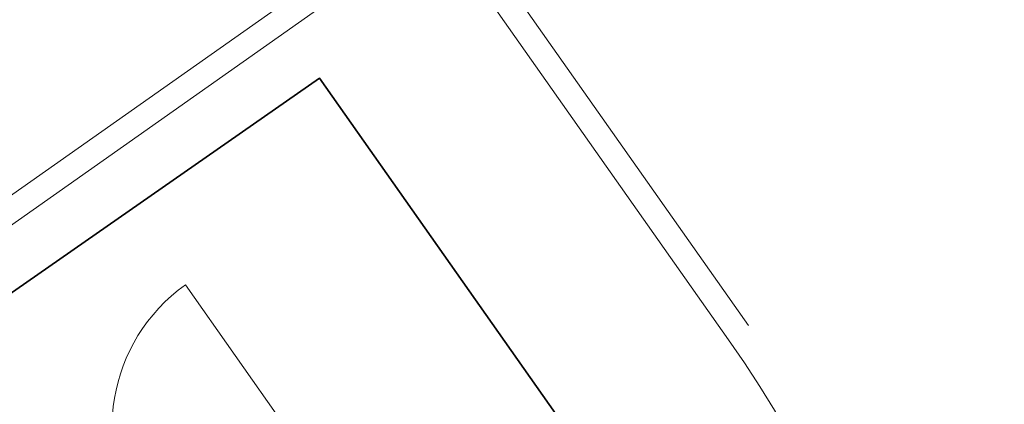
# Model space of a CAD drawing. Header units: metres. Extents: x 150385 to 171486, y 478588 to 485023.
# Tile 137 of 256: x 151120.43 to 151125.28, y 483969.37 to 483971.26. Entities that reach past the tile are written whole.
import ezdxf
from ezdxf.lldxf.tags import DXFTag

# ---------------------------------------------------------------- set-up
doc = ezdxf.new("R2010")
doc.units = ezdxf.units.M
doc.linetypes.add('KAD', pattern=[12, 5, -1, 2, -1, 2, -1])
doc.linetypes.add('VH-GELEIDEBAND', pattern=[6, 2, -2, 0, -2])
doc.layers.add('B-WE-KG-GRENS_PERCEEL-GV', color=150, linetype='KG-PERCEEL', lineweight=30, true_color=0x007fff)
doc.layers.add('N-OI-KL-ET_TRAFO-S', color=1, linetype='Continuous', lineweight=35, true_color=0xff0000)
for name, color, linetype, lineweight in [('N-WE-VH-KANTOPSLUITING_ACHTERKANTBAND-G', 7, 'Continuous', 5), ('N-WE-VH-KANTOPSLUITING_GELEIDEBAND-ANTRACIET_40_120X250-G', 7, 'VH-GELEIDEBAND', 35), ('N-XX-KG-GRENS_PERCEEL_TRAFO-G', 252, 'KAD', 15)]:
    doc.layers.add(name, color=color, linetype=linetype, lineweight=lineweight)
doc.styles.get("Standard").update_dxf_attribs({"font": 'NLCS-ISO.ttf'})
tags = doc.linetypes.add('KG-PERCEEL', pattern='A,5.5,-2,["P",Standard,S=1.8,R=0,X=-0.5,Y=-0.9],-2,5.5,-2,[5,NLCS.shx,S=0.75,R=0,X=0,Y=0],-2', length=19).pattern_tags.tags
tags[6] = DXFTag(74, 10)

# ---------------------------------------------------------------- blocks, each defined once
blk = doc.blocks.new('Trafohuisje 20H')
at = {"true_color": 0x636466}
h = blk.add_hatch(dxfattribs=at)
h.set_pattern_fill('PREFB', color=251, scale=0.004, style=0)
h.set_pattern_definition([(45, (12.85181048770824, 3.228714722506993), (-0.05430580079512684, 0.05430580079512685), []), (17.00000000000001, (12.85181048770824, 3.228714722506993), (0.02062996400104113, 0.06386208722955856), [0, -0.06528, -0.03696, 0, -0.05376]), (47.99999999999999, (12.85181048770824, 3.228714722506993), (-0.01473246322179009, 0.06493746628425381), [0, -0.06463999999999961, 0, -0.06591999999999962, 0, -0.05311999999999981]), (71, (12.85181048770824, 3.228714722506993), (-0.03832926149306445, 0.05381045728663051), [0, -0.06399999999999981, 0, -0.3839999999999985, -0.05263999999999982])])
edge = h.paths.add_edge_path(flags=16)
edge.add_spline(control_points=[(-0.8404422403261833, 0.7641191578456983), (-0.8404422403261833, 0.7643806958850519), (-0.8404010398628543, 0.7649046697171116), (-0.8402171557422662, 0.7656705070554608), (-0.839915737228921, 0.766398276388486), (-0.8395042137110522, 0.767069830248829), (-0.8389927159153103, 0.7676687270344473), (-0.8383938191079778, 0.7681802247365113), (-0.8377222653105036, 0.7685917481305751), (-0.8369944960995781, 0.7688931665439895), (-0.8362286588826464, 0.769077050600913), (-0.8357046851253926, 0.7691182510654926), (-0.8354431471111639, 0.7691182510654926)], knot_values=[0, 0, 0, 0, 0.784614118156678, 1.569134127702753, 2.353574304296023, 3.137956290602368, 3.922307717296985, 4.706659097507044, 5.491040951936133, 6.275480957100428, 7.060000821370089, 7.84461486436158, 7.84461486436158, 7.84461486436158, 7.84461486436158], degree=3, periodic=0)
edge.add_spline(control_points=[(-0.8354431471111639, 0.7691182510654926), (-0.8357046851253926, 0.7691182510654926), (-0.8362286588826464, 0.769077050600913), (-0.8369944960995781, 0.7688931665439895), (-0.8377222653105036, 0.7685917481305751), (-0.8383938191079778, 0.7681802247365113), (-0.8389927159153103, 0.7676687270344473), (-0.8395042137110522, 0.767069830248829), (-0.839915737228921, 0.766398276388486), (-0.8402171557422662, 0.7656705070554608), (-0.8404010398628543, 0.7649046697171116), (-0.8404422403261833, 0.7643806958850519), (-0.8404422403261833, 0.7641191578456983)], knot_values=[0, 0, 0, 0, 0.7846140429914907, 1.569133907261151, 2.353573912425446, 3.137955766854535, 3.922307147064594, 4.706658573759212, 5.491040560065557, 6.275480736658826, 7.060000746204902, 7.84461486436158, 7.84461486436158, 7.84461486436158, 7.84461486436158], degree=3, periodic=0)
edge = h.paths.add_edge_path(flags=0)
edge.add_spline(control_points=[(-0.8404422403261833, 0.7641191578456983), (-0.8404422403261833, 0.7643806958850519), (-0.8404010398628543, 0.7649046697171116), (-0.8402171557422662, 0.7656705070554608), (-0.839915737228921, 0.766398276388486), (-0.8395042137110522, 0.767069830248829), (-0.8389927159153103, 0.7676687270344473), (-0.8383938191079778, 0.7681802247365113), (-0.8377222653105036, 0.7685917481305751), (-0.8369944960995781, 0.7688931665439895), (-0.8362286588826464, 0.769077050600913), (-0.8357046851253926, 0.7691182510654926), (-0.8354431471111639, 0.7691182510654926)], knot_values=[0, 0, 0, 0, 0.784614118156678, 1.569134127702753, 2.353574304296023, 3.137956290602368, 3.922307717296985, 4.706659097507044, 5.491040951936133, 6.275480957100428, 7.060000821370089, 7.84461486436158, 7.84461486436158, 7.84461486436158, 7.84461486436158], degree=3, periodic=0)
edge.add_spline(control_points=[(-0.8404422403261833, 0.7641191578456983), (-0.8404422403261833, 0.7643806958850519), (-0.8404010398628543, 0.7649046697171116), (-0.8402171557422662, 0.7656705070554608), (-0.839915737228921, 0.766398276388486), (-0.8395042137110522, 0.767069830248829), (-0.8389927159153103, 0.7676687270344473), (-0.8383938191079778, 0.7681802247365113), (-0.8377222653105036, 0.7685917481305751), (-0.8369944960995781, 0.7688931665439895), (-0.8362286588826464, 0.769077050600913), (-0.8357046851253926, 0.7691182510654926), (-0.8354431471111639, 0.7691182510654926)], knot_values=[0, 0, 0, 0, 0.784614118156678, 1.569134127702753, 2.353574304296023, 3.137956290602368, 3.922307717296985, 4.706659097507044, 5.491040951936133, 6.275480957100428, 7.060000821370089, 7.84461486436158, 7.84461486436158, 7.84461486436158, 7.84461486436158], degree=3, periodic=0)
edge = h.paths.add_edge_path(flags=0)
edge.add_spline(control_points=[(-0.8404422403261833, 0.7641191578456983), (-0.8404422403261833, 0.7643806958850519), (-0.8404010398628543, 0.7649046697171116), (-0.8402171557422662, 0.7656705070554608), (-0.839915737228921, 0.766398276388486), (-0.8395042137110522, 0.767069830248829), (-0.8389927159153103, 0.7676687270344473), (-0.8383938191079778, 0.7681802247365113), (-0.8377222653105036, 0.7685917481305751), (-0.8369944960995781, 0.7688931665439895), (-0.8362286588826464, 0.769077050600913), (-0.8357046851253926, 0.7691182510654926), (-0.8354431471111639, 0.7691182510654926)], knot_values=[0, 0, 0, 0, 0.784614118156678, 1.569134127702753, 2.353574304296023, 3.137956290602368, 3.922307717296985, 4.706659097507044, 5.491040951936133, 6.275480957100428, 7.060000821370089, 7.84461486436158, 7.84461486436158, 7.84461486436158, 7.84461486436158], degree=3, periodic=0)
edge.add_spline(control_points=[(-0.8404422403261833, 0.7641191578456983), (-0.8404422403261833, 0.7643806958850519), (-0.8404010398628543, 0.7649046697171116), (-0.8402171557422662, 0.7656705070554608), (-0.839915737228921, 0.766398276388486), (-0.8395042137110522, 0.767069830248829), (-0.8389927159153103, 0.7676687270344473), (-0.8383938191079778, 0.7681802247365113), (-0.8377222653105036, 0.7685917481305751), (-0.8369944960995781, 0.7688931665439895), (-0.8362286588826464, 0.769077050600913), (-0.8357046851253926, 0.7691182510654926), (-0.8354431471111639, 0.7691182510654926)], knot_values=[0, 0, 0, 0, 0.784614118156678, 1.569134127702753, 2.353574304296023, 3.137956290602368, 3.922307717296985, 4.706659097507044, 5.491040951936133, 6.275480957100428, 7.060000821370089, 7.84461486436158, 7.84461486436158, 7.84461486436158, 7.84461486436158], degree=3, periodic=0)
edge = h.paths.add_edge_path(flags=16)
edge.add_spline(control_points=[(-0.8354431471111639, 0.8810230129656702), (-0.8357046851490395, 0.8810230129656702), (-0.8362286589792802, 0.8810642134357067), (-0.8369944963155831, 0.8812480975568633), (-0.8377222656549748, 0.8815495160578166), (-0.8383938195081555, 0.8819610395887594), (-0.8389927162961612, 0.8824725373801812), (-0.8395042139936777, 0.8830714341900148), (-0.8399157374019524, 0.883742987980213), (-0.8402171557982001, 0.8844707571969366), (-0.840401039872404, 0.885236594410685), (-0.8404422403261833, 0.8857605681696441), (-0.8404422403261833, 0.8860221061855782)], knot_values=[0, 0, 0, 0, 0.7846141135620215, 1.569134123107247, 2.353574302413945, 3.13795628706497, 3.92230771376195, 4.706659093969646, 5.491040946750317, 6.275480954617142, 7.0600008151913, 7.844614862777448, 7.844614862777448, 7.844614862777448, 7.844614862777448], degree=3, periodic=0)
edge.add_spline(control_points=[(-0.8404422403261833, 0.8860221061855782), (-0.8404422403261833, 0.8857605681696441), (-0.840401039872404, 0.885236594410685), (-0.8402171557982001, 0.8844707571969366), (-0.8399157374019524, 0.883742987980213), (-0.8395042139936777, 0.8830714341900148), (-0.8389927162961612, 0.8824725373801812), (-0.8383938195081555, 0.8819610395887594), (-0.8377222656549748, 0.8815495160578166), (-0.8369944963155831, 0.8812480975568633), (-0.8362286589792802, 0.8810642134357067), (-0.8357046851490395, 0.8810230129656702), (-0.8354431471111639, 0.8810230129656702)], knot_values=[0, 0, 0, 0, 0.7846140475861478, 1.569133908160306, 2.353573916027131, 3.137955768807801, 3.922307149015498, 4.706658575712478, 5.491040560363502, 6.275480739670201, 7.060000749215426, 7.844614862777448, 7.844614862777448, 7.844614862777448, 7.844614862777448], degree=3, periodic=0)
edge = h.paths.add_edge_path(flags=16)
edge.add_spline(control_points=[(-0.8404422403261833, 1.144119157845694), (-0.8404422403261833, 1.144380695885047), (-0.8404010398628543, 1.144904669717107), (-0.8402171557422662, 1.145670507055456), (-0.839915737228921, 1.146398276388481), (-0.8395042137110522, 1.147069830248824), (-0.8389927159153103, 1.147668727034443), (-0.8383938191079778, 1.148180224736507), (-0.8377222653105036, 1.148591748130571), (-0.8369944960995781, 1.148893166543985), (-0.8362286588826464, 1.149077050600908), (-0.8357046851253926, 1.149118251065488), (-0.8354431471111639, 1.149118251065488)], knot_values=[0, 0, 0, 0, 0.784614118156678, 1.569134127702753, 2.353574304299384, 3.137956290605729, 3.92230771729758, 4.706659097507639, 5.491040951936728, 6.27548095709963, 7.060000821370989, 7.844614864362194, 7.844614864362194, 7.844614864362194, 7.844614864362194], degree=3, periodic=0)
edge.add_spline(control_points=[(-0.8354431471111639, 1.149118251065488), (-0.8357046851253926, 1.149118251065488), (-0.8362286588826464, 1.149077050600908), (-0.8369944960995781, 1.148893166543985), (-0.8377222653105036, 1.148591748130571), (-0.8383938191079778, 1.148180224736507), (-0.8389927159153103, 1.147668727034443), (-0.8395042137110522, 1.147069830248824), (-0.839915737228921, 1.146398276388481), (-0.8402171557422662, 1.145670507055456), (-0.8404010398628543, 1.144904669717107), (-0.8404422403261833, 1.144380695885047), (-0.8404422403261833, 1.144119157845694)], knot_values=[0, 0, 0, 0, 0.7846140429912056, 1.569133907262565, 2.353573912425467, 3.137955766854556, 3.922307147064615, 4.706658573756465, 5.49104056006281, 6.275480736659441, 7.060000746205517, 7.844614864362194, 7.844614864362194, 7.844614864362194, 7.844614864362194], degree=3, periodic=0)
edge = h.paths.add_edge_path(flags=0)
edge.add_spline(control_points=[(-0.8354431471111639, 0.8810230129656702), (-0.8357046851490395, 0.8810230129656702), (-0.8362286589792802, 0.8810642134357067), (-0.8369944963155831, 0.8812480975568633), (-0.8377222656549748, 0.8815495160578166), (-0.8383938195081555, 0.8819610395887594), (-0.8389927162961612, 0.8824725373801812), (-0.8395042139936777, 0.8830714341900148), (-0.8399157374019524, 0.883742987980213), (-0.8402171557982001, 0.8844707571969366), (-0.840401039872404, 0.885236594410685), (-0.8404422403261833, 0.8857605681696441), (-0.8404422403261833, 0.8860221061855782)], knot_values=[0, 0, 0, 0, 0.7846141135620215, 1.569134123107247, 2.353574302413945, 3.13795628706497, 3.92230771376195, 4.706659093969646, 5.491040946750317, 6.275480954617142, 7.0600008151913, 7.844614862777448, 7.844614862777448, 7.844614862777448, 7.844614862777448], degree=3, periodic=0)
edge.add_spline(control_points=[(-0.8354431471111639, 0.8810230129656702), (-0.8357046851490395, 0.8810230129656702), (-0.8362286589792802, 0.8810642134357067), (-0.8369944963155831, 0.8812480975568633), (-0.8377222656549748, 0.8815495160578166), (-0.8383938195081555, 0.8819610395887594), (-0.8389927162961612, 0.8824725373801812), (-0.8395042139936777, 0.8830714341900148), (-0.8399157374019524, 0.883742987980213), (-0.8402171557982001, 0.8844707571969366), (-0.840401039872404, 0.885236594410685), (-0.8404422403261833, 0.8857605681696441), (-0.8404422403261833, 0.8860221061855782)], knot_values=[0, 0, 0, 0, 0.7846141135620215, 1.569134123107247, 2.353574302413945, 3.13795628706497, 3.92230771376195, 4.706659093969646, 5.491040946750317, 6.275480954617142, 7.0600008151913, 7.844614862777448, 7.844614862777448, 7.844614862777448, 7.844614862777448], degree=3, periodic=0)
edge = h.paths.add_edge_path(flags=0)
edge.add_spline(control_points=[(-0.8404422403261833, 1.144119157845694), (-0.8404422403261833, 1.144380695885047), (-0.8404010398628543, 1.144904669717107), (-0.8402171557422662, 1.145670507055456), (-0.839915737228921, 1.146398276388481), (-0.8395042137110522, 1.147069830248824), (-0.8389927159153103, 1.147668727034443), (-0.8383938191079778, 1.148180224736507), (-0.8377222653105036, 1.148591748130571), (-0.8369944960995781, 1.148893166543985), (-0.8362286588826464, 1.149077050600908), (-0.8357046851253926, 1.149118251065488), (-0.8354431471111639, 1.149118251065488)], knot_values=[0, 0, 0, 0, 0.784614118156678, 1.569134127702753, 2.353574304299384, 3.137956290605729, 3.92230771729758, 4.706659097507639, 5.491040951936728, 6.27548095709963, 7.060000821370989, 7.844614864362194, 7.844614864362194, 7.844614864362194, 7.844614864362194], degree=3, periodic=0)
edge.add_spline(control_points=[(-0.8404422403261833, 1.144119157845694), (-0.8404422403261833, 1.144380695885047), (-0.8404010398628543, 1.144904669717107), (-0.8402171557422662, 1.145670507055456), (-0.839915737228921, 1.146398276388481), (-0.8395042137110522, 1.147069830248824), (-0.8389927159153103, 1.147668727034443), (-0.8383938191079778, 1.148180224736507), (-0.8377222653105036, 1.148591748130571), (-0.8369944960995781, 1.148893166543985), (-0.8362286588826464, 1.149077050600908), (-0.8357046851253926, 1.149118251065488), (-0.8354431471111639, 1.149118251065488)], knot_values=[0, 0, 0, 0, 0.784614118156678, 1.569134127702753, 2.353574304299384, 3.137956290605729, 3.92230771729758, 4.706659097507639, 5.491040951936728, 6.27548095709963, 7.060000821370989, 7.844614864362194, 7.844614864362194, 7.844614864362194, 7.844614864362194], degree=3, periodic=0)
edge = h.paths.add_edge_path(flags=0)
edge.add_spline(control_points=[(-0.8354431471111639, 0.8810230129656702), (-0.8357046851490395, 0.8810230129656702), (-0.8362286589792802, 0.8810642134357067), (-0.8369944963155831, 0.8812480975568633), (-0.8377222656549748, 0.8815495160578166), (-0.8383938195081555, 0.8819610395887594), (-0.8389927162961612, 0.8824725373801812), (-0.8395042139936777, 0.8830714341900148), (-0.8399157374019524, 0.883742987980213), (-0.8402171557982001, 0.8844707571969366), (-0.840401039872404, 0.885236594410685), (-0.8404422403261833, 0.8857605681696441), (-0.8404422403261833, 0.8860221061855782)], knot_values=[0, 0, 0, 0, 0.7846141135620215, 1.569134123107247, 2.353574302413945, 3.13795628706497, 3.92230771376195, 4.706659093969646, 5.491040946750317, 6.275480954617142, 7.0600008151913, 7.844614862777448, 7.844614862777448, 7.844614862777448, 7.844614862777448], degree=3, periodic=0)
edge.add_spline(control_points=[(-0.8354431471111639, 0.8810230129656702), (-0.8357046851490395, 0.8810230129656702), (-0.8362286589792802, 0.8810642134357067), (-0.8369944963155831, 0.8812480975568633), (-0.8377222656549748, 0.8815495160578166), (-0.8383938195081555, 0.8819610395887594), (-0.8389927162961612, 0.8824725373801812), (-0.8395042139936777, 0.8830714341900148), (-0.8399157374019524, 0.883742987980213), (-0.8402171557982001, 0.8844707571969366), (-0.840401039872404, 0.885236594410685), (-0.8404422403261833, 0.8857605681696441), (-0.8404422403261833, 0.8860221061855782)], knot_values=[0, 0, 0, 0, 0.7846141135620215, 1.569134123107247, 2.353574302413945, 3.13795628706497, 3.92230771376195, 4.706659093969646, 5.491040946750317, 6.275480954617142, 7.0600008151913, 7.844614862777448, 7.844614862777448, 7.844614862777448, 7.844614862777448], degree=3, periodic=0)
edge = h.paths.add_edge_path(flags=0)
edge.add_spline(control_points=[(-0.8404422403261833, 1.144119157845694), (-0.8404422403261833, 1.144380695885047), (-0.8404010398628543, 1.144904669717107), (-0.8402171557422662, 1.145670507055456), (-0.839915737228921, 1.146398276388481), (-0.8395042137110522, 1.147069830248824), (-0.8389927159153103, 1.147668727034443), (-0.8383938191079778, 1.148180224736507), (-0.8377222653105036, 1.148591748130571), (-0.8369944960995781, 1.148893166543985), (-0.8362286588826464, 1.149077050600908), (-0.8357046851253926, 1.149118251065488), (-0.8354431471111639, 1.149118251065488)], knot_values=[0, 0, 0, 0, 0.784614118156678, 1.569134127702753, 2.353574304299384, 3.137956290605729, 3.92230771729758, 4.706659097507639, 5.491040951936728, 6.27548095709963, 7.060000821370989, 7.844614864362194, 7.844614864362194, 7.844614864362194, 7.844614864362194], degree=3, periodic=0)
edge.add_spline(control_points=[(-0.8404422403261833, 1.144119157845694), (-0.8404422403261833, 1.144380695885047), (-0.8404010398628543, 1.144904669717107), (-0.8402171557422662, 1.145670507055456), (-0.839915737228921, 1.146398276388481), (-0.8395042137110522, 1.147069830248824), (-0.8389927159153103, 1.147668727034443), (-0.8383938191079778, 1.148180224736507), (-0.8377222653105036, 1.148591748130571), (-0.8369944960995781, 1.148893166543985), (-0.8362286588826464, 1.149077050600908), (-0.8357046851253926, 1.149118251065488), (-0.8354431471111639, 1.149118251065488)], knot_values=[0, 0, 0, 0, 0.784614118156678, 1.569134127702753, 2.353574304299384, 3.137956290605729, 3.92230771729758, 4.706659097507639, 5.491040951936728, 6.27548095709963, 7.060000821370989, 7.844614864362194, 7.844614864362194, 7.844614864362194, 7.844614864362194], degree=3, periodic=0)
edge = h.paths.add_edge_path()
edge.add_line((-0.6003946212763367, 0.7691182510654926), (-0.8354431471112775, 0.7691182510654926))
edge.add_line((-0.6003946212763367, 0.8466106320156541), (-0.6155409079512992, 0.8366106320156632))
edge.add_line((-0.6155409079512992, 0.8366106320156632), (-0.6155409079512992, 0.811610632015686))
edge.add_line((-0.6003946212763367, 0.8810230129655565), (-0.6003946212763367, 0.8466106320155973))
edge.add_line((-0.6155409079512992, 0.811610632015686), (-0.6003946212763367, 0.801610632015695))
edge.add_line((-0.6003946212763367, 0.801610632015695), (-0.6003946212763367, 0.7691182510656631))
edge.add_line((-0.8354431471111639, 0.8810230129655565), (-0.6003946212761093, 0.8810230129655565))
edge.add_line((-0.815424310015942, 1.235666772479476), (-0.8067823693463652, 1.149118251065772))
edge.add_line((-0.8067823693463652, 1.149118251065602), (-0.8354431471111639, 1.149118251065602))
edge.add_spline(control_points=[(-0.8404422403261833, 1.144119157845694), (-0.8404422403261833, 1.144380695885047), (-0.8404010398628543, 1.144904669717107), (-0.8402171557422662, 1.145670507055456), (-0.839915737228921, 1.146398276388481), (-0.8395042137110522, 1.147069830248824), (-0.8389927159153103, 1.147668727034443), (-0.8383938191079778, 1.148180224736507), (-0.8377222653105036, 1.148591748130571), (-0.8369944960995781, 1.148893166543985), (-0.8362286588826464, 1.149077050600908), (-0.8357046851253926, 1.149118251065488), (-0.8354431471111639, 1.149118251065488)], knot_values=[0, 0, 0, 0, 0.784614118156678, 1.569134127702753, 2.353574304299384, 3.137956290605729, 3.92230771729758, 4.706659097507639, 5.491040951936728, 6.27548095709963, 7.060000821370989, 7.844614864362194, 7.844614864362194, 7.844614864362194, 7.844614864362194], degree=3, periodic=0)
edge.add_spline(control_points=[(-0.8354431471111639, 0.8810230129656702), (-0.8357046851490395, 0.8810230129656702), (-0.8362286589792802, 0.8810642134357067), (-0.8369944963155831, 0.8812480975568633), (-0.8377222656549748, 0.8815495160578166), (-0.8383938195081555, 0.8819610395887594), (-0.8389927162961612, 0.8824725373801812), (-0.8395042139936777, 0.8830714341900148), (-0.8399157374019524, 0.883742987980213), (-0.8402171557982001, 0.8844707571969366), (-0.840401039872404, 0.885236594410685), (-0.8404422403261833, 0.8857605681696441), (-0.8404422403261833, 0.8860221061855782)], knot_values=[0, 0, 0, 0, 0.7846141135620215, 1.569134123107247, 2.353574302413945, 3.13795628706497, 3.92230771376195, 4.706659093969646, 5.491040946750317, 6.275480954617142, 7.0600008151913, 7.844614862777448, 7.844614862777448, 7.844614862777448, 7.844614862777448], degree=3, periodic=0)
edge.add_line((-0.8404422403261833, 1.144119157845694), (-0.8404422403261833, 0.8860221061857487))
edge.add_arc((-0.8513946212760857, 1.251070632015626), 0.01, 185.7021301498, 270)
edge.add_arc((-0.821394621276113, 1.235070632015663), 0.006, 5.702130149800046, 90.00000000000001)
edge.add_line((-0.8513946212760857, 1.241070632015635), (-0.821394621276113, 1.241070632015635))
edge.add_line((-0.8651983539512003, 1.28866677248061), (-0.8613451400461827, 1.250077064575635))
edge.add_arc((-0.8711686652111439, 1.288070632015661), 0.006, 5.702130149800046, 90.00000000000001)
edge.add_arc((-0.8791686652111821, 1.297070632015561), 0.003, 185.7021301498, 270)
edge.add_line((-0.8844801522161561, 1.320070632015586), (-0.8821538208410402, 1.296772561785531))
edge.add_line((-0.8791686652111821, 1.294070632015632), (-0.8711686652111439, 1.294070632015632))
edge.add_line((-0.9863985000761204, 1.320070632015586), (-0.8844801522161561, 1.320070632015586))
edge.add_line((-0.9912592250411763, 1.31520990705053), (-0.9863985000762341, 1.320070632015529))
edge.add_line((-0.9908413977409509, 1.300209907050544), (-0.9912592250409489, 1.31520990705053))
edge.add_line((-1.00043491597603, 1.294671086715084), (-0.9908413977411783, 1.300209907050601))
edge.add_line((-0.9857628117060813, 0.7679425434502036), (-1.00043491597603, 1.294671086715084))
edge.add_line((-0.9857628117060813, 0.7679425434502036), (-0.9719662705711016, 0.7662485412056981))
edge.add_line((-0.9714093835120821, 0.7462562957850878), (-0.9345473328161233, 0.741730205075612))
edge.add_line((-0.9345473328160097, 0.7417302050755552), (-0.9324335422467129, 0.6658451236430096))
edge.add_line((-0.9324335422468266, 0.6658451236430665), (-0.8404422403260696, 0.6771402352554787))
edge.add_line((-0.8404422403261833, 0.7641191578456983), (-0.8404422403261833, 0.6771402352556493))
edge.add_spline(control_points=[(-0.8404422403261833, 0.7641191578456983), (-0.8404422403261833, 0.7643806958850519), (-0.8404010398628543, 0.7649046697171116), (-0.8402171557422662, 0.7656705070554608), (-0.839915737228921, 0.766398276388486), (-0.8395042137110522, 0.767069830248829), (-0.8389927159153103, 0.7676687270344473), (-0.8383938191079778, 0.7681802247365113), (-0.8377222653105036, 0.7685917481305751), (-0.8369944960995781, 0.7688931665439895), (-0.8362286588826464, 0.769077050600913), (-0.8357046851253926, 0.7691182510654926), (-0.8354431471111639, 0.7691182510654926)], knot_values=[0, 0, 0, 0, 0.784614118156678, 1.569134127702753, 2.353574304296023, 3.137956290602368, 3.922307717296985, 4.706659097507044, 5.491040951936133, 6.275480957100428, 7.060000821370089, 7.84461486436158, 7.84461486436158, 7.84461486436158, 7.84461486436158], degree=3, periodic=0)
h.paths.add_polyline_path([(0.01342722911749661, 2.19528289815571), (0.2857835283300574, 2.19528289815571), (0.2857835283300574, 2.060265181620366), (0.01342722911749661, 2.060265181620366)], flags=9)
at = {"color": 251, "lineweight": 18, "true_color": 0x636466}
blk.add_line((0.8613977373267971, 1.320070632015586), (0.8613977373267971, 2.183284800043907), dxfattribs=at)
blk.add_arc((0.8675443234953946, 1.319220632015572), 0.8640860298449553, 90.40757101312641, 179.9327408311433, dxfattribs=at)

msp = doc.modelspace()

# ---------------------------------------------------------------- linework, layer by layer
at = {"layer": 'B-WE-KG-GRENS_PERCEEL-GV', "flags": 128}
for points in [[(151118.65, 483968.7), (151121.8, 483964.22), (151125.05, 483966.51), (151121.91, 483970.97)], [(151121.8, 483964.22), (151118.65, 483968.7), (151121.91, 483970.97), (151125.05, 483966.51)], [(151121.8, 483964.22), (151118.65, 483968.7), (151121.91, 483970.97), (151125.05, 483966.51)], [(151118.65, 483968.7), (151121.8, 483964.22), (151125.05, 483966.51), (151121.91, 483970.97)], [(151118.65, 483968.7), (151121.8, 483964.22), (151125.05, 483966.51), (151121.91, 483970.97)], [(151121.8, 483964.22), (151118.65, 483968.7), (151121.91, 483970.97), (151125.05, 483966.51)]]:
    msp.add_lwpolyline(points, close=True, dxfattribs=at)
at = {"layer": 'N-WE-VH-KANTOPSLUITING_ACHTERKANTBAND-G', "color": 7, "lineweight": 5, "flags": 128}
msp.add_lwpolyline([(151111.0404431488, 483987.9614008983), (151111.6441349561, 483987.1047421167, -0.4142135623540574), (151111.5282724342, 483986.4358804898), (151107.9321243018, 483983.9016566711), (151118.496710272, 483968.9101546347), (151122.1751032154, 483971.5023402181, -0.4142135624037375), (151122.7046187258, 483971.4106160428), (151123.921738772, 483969.683484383, -0.3777837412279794), (151123.0794140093, 483961.9535238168, 0.3678439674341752), (151121.1055697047, 483946.3703530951), (151137.4917703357, 483921.3034091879), (151154.3767221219, 483899.0199946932, 0.4041278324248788)], format="xyb", dxfattribs=at)
at = {"layer": 'N-WE-VH-KANTOPSLUITING_GELEIDEBAND-ANTRACIET_40_120X250-G', "color": 7, "lineweight": 5, "ltscale": 2}
msp.add_lwpolyline([(151111.1373691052, 483988.0321494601), (151111.1373827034, 483988.0321590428), (151111.7422254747, 483987.1738670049, -0.4142135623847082), (151111.5973973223, 483986.3377899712), (151108.0993397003, 483983.8726910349), (151118.5256758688, 483969.0773701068), (151122.1059782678, 483971.6004306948, -0.4142135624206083), (151122.8027092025, 483971.4797409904), (151124.0198292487, 483969.7526093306, -0.3777837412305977), (151123.1603141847, 483961.8648944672, 0.3678439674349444), (151121.206012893, 483946.4360125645), (151137.5899321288, 483921.3725586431), (151154.472365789, 483899.0924673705, 0.4041278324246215)], format="xyb", dxfattribs=at)
at = {"layer": 'N-XX-KG-GRENS_PERCEEL_TRAFO-G', "color": 7, "lineweight": 5}
msp.add_lwpolyline([(151121.8, 483964.22), (151125.05, 483966.51), (151121.91, 483970.97), (151118.65, 483968.7)], close=True, dxfattribs=at)

# ---------------------------------------------------------------- block references
at = {"layer": 'N-OI-KL-ET_TRAFO-S', "color": 7, "lineweight": 5, "rotation": 35.17258283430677}
msp.add_blockref('Trafohuisje 20H', (151121.8033988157, 483967.6724733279), dxfattribs=at)

doc.saveas('drawing.dxf')
